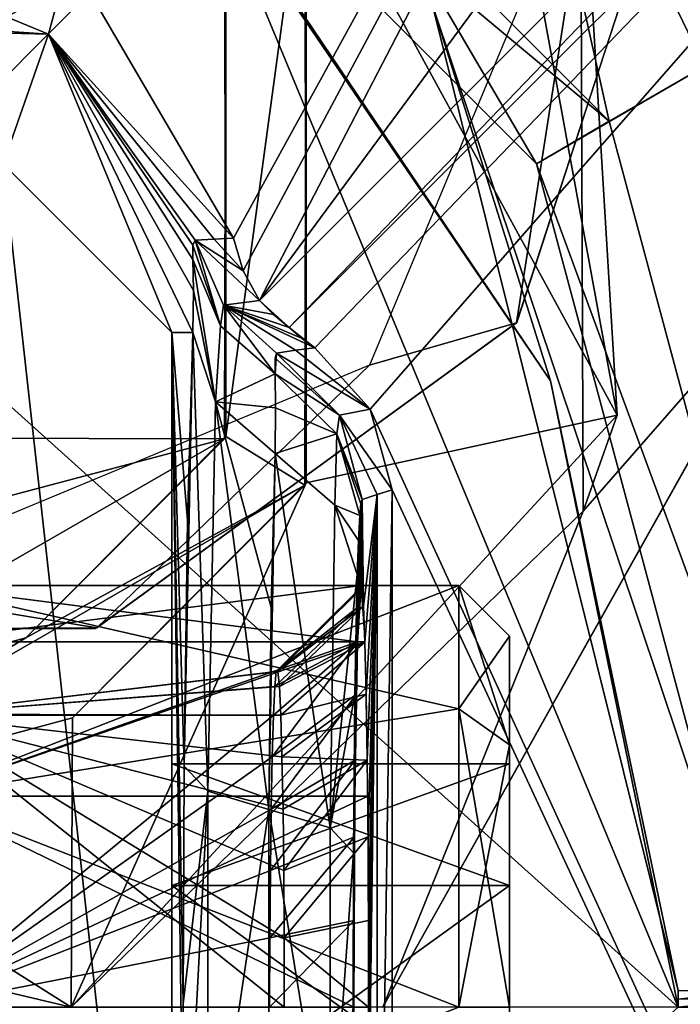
# Model space of a CAD drawing. Header units: millimetres. Extents: x -24 to 136, y -24 to 24.
# Tile 54 of 88: x 5.6 to 9.51, y 0.02 to 5.85. Entities that reach past the tile are written whole.
import ezdxf

# ---------------------------------------------------------------- set-up
doc = ezdxf.new("R2010")
doc.units = ezdxf.units.MM
doc.header["$LTSCALE"] = 101.851852
for name, color, linetype in [('100', 7, 'CONTINUOUS'), ('1002', 7, 'CONTINUOUS'), ('1003', 7, 'CONTINUOUS'), ('1004', 7, 'CONTINUOUS'), ('1005', 7, 'CONTINUOUS'), ('1006', 7, 'CONTINUOUS'), ('1007', 7, 'CONTINUOUS'), ('1008', 7, 'CONTINUOUS'), ('1009', 7, 'CONTINUOUS'), ('1010', 7, 'CONTINUOUS'), ('1013', 7, 'CONTINUOUS'), ('132', 7, 'CONTINUOUS'), ('135', 7, 'CONTINUOUS'), ('136', 7, 'CONTINUOUS'), ('137', 7, 'CONTINUOUS'), ('175', 7, 'CONTINUOUS'), ('176', 7, 'CONTINUOUS'), ('178', 7, 'CONTINUOUS'), ('179', 7, 'CONTINUOUS'), ('181', 7, 'CONTINUOUS'), ('182', 7, 'CONTINUOUS'), ('183', 7, 'CONTINUOUS'), ('185', 7, 'CONTINUOUS'), ('196', 7, 'CONTINUOUS'), ('200', 7, 'CONTINUOUS'), ('211', 7, 'CONTINUOUS'), ('218', 7, 'CONTINUOUS'), ('223', 7, 'CONTINUOUS'), ('224', 7, 'CONTINUOUS'), ('225', 7, 'CONTINUOUS'), ('4', 7, 'CONTINUOUS'), ('433', 7, 'CONTINUOUS'), ('456', 7, 'CONTINUOUS'), ('457', 7, 'CONTINUOUS'), ('458', 7, 'CONTINUOUS'), ('459', 7, 'CONTINUOUS'), ('473', 7, 'CONTINUOUS'), ('474', 7, 'CONTINUOUS'), ('475', 7, 'CONTINUOUS'), ('476', 7, 'CONTINUOUS'), ('477', 7, 'CONTINUOUS'), ('478', 7, 'CONTINUOUS'), ('479', 7, 'CONTINUOUS'), ('480', 7, 'CONTINUOUS'), ('481', 7, 'CONTINUOUS'), ('482', 7, 'CONTINUOUS'), ('483', 7, 'CONTINUOUS'), ('484', 7, 'CONTINUOUS'), ('485', 7, 'CONTINUOUS'), ('8', 7, 'CONTINUOUS'), ('87', 7, 'CONTINUOUS'), ('89', 7, 'CONTINUOUS'), ('994', 7, 'CONTINUOUS'), ('995', 7, 'CONTINUOUS'), ('998', 7, 'CONTINUOUS')]:
    doc.layers.add(name, color=color, linetype=linetype)

msp = doc.modelspace()

# ---------------------------------------------------------------- linework, layer by layer
at = {"layer": '100', "linetype": 'CONTINUOUS'}
for points in [[(8.623, 9.2057, 101.5), (11.342, 6.5549, 101.5), (10.2214, 4.4051, 101.5), (8.623, 9.2057, 101.5)], [(13.1, 0, 101.5), (7.75, 0, 101.5), (10.2214, 4.4051, 101.5), (13.1, 0, 101.5)]]:
    msp.add_3dface(points, dxfattribs=at)
at = {"layer": '1002', "linetype": 'CONTINUOUS'}
for points in [[(5, 1.25, 141.0349), (5, 2.5, 143.2), (8.2, 1.7678, 141.4322), (5, 1.25, 141.0349)], [(8.2, 1.7678, 141.4322), (5, 2.5, 143.2), (8.2, 2.5, 143.2), (8.2, 1.7678, 141.4322)], [(8.2, 0, 140.7), (5, 1.25, 141.0349), (8.2, 1.7678, 141.4322), (8.2, 0, 140.7)], [(5, -1.25, 141.0349), (5, 1.25, 141.0349), (8.2, 0, 140.7), (5, -1.25, 141.0349)]]:
    msp.add_3dface(points, dxfattribs=at)
at = {"layer": '1003', "linetype": 'CONTINUOUS'}
for points in [[(8.2, 1.7678, 141.4322), (8.2, 2.5, 143.2), (8.5, 1.5556, 141.6444), (8.2, 1.7678, 141.4322)], [(8.5, 1.5556, 141.6444), (8.2, 2.5, 143.2), (8.5, 2.2, 143.2), (8.5, 1.5556, 141.6444)], [(8.2, 0, 140.7), (8.2, 1.7678, 141.4322), (8.5, 0, 141), (8.2, 0, 140.7)], [(8.5, 0, 141), (8.2, 1.7678, 141.4322), (8.5, 1.5556, 141.6444), (8.5, 0, 141)]]:
    msp.add_3dface(points, dxfattribs=at)
at = {"layer": '1004', "linetype": 'CONTINUOUS'}
for points in [[(8.5, 1.5556, 141.6444), (8.5, 2.2, 143.2), (8.5, 0.7217, 141.95), (8.5, 1.5556, 141.6444)], [(8.5, 2.2, 143.2), (8.5, 1.5556, 144.7556), (8.5, 1.4434, 143.2), (8.5, 2.2, 143.2)], [(8.5, 0.7217, 141.95), (8.5, 2.2, 143.2), (8.5, 1.4434, 143.2), (8.5, 0.7217, 141.95)], [(8.5, 0, 141), (8.5, 1.5556, 141.6444), (8.5, -1.5556, 141.6444), (8.5, 0, 141)], [(8.5, -1.5556, 141.6444), (8.5, 1.5556, 141.6444), (8.5, 0.7217, 141.95), (8.5, -1.5556, 141.6444)], [(8.5, 0, 145.4), (8.5, -1.5556, 144.7556), (8.5, 1.5556, 144.7556), (8.5, 0, 145.4)], [(8.5, 1.5556, 144.7556), (8.5, -1.5556, 144.7556), (8.5, -0.7217, 144.45), (8.5, 1.5556, 144.7556)], [(8.5, 0.7217, 144.45), (8.5, 1.5556, 144.7556), (8.5, -0.7217, 144.45), (8.5, 0.7217, 144.45)], [(8.5, 1.5556, 144.7556), (8.5, 0.7217, 144.45), (8.5, 1.4434, 143.2), (8.5, 1.5556, 144.7556)], [(8.5, -0.7217, 141.95), (8.5, -1.5556, 141.6444), (8.5, 0.7217, 141.95), (8.5, -0.7217, 141.95)]]:
    msp.add_3dface(points, dxfattribs=at)
at = {"layer": '1005', "linetype": 'CONTINUOUS'}
for points in [[(8.5, 2.2, 143.2), (8.2, 2.5, 143.2), (8.2, 1.7678, 144.9678), (8.5, 2.2, 143.2)], [(8.5, 1.5556, 144.7556), (8.5, 2.2, 143.2), (8.2, 1.7678, 144.9678), (8.5, 1.5556, 144.7556)], [(8.2, 0, 145.7), (8.5, 1.5556, 144.7556), (8.2, 1.7678, 144.9678), (8.2, 0, 145.7)], [(8.5, 0, 145.4), (8.5, 1.5556, 144.7556), (8.2, 0, 145.7), (8.5, 0, 145.4)]]:
    msp.add_3dface(points, dxfattribs=at)
at = {"layer": '1006', "linetype": 'CONTINUOUS'}
for points in [[(5, 2.5, 143.2), (5, 1.25, 145.3651), (8.2, 2.5, 143.2), (5, 2.5, 143.2)], [(8.2, 2.5, 143.2), (5, 1.25, 145.3651), (8.2, 1.7678, 144.9678), (8.2, 2.5, 143.2)], [(5, 1.25, 145.3651), (8.2, 0, 145.7), (8.2, 1.7678, 144.9678), (5, 1.25, 145.3651)], [(5, 1.25, 145.3651), (5, -1.25, 145.3651), (8.2, 0, 145.7), (5, 1.25, 145.3651)]]:
    msp.add_3dface(points, dxfattribs=at)
at = {"layer": '1007', "linetype": 'CONTINUOUS'}
for points in [[(8.5, 0.7217, 144.45), (8.5, -0.7217, 144.45), (6.5, -0.7217, 144.45), (8.5, 0.7217, 144.45)], [(6.5, 0.7217, 144.45), (8.5, 0.7217, 144.45), (6.5, -0.7217, 144.45), (6.5, 0.7217, 144.45)]]:
    msp.add_3dface(points, dxfattribs=at)
at = {"layer": '1008', "linetype": 'CONTINUOUS'}
for points in [[(8.5, 1.4434, 143.2), (8.5, 0.7217, 144.45), (6.5, 0.7217, 144.45), (8.5, 1.4434, 143.2)], [(8.5, 1.4434, 143.2), (6.5, 0.7217, 144.45), (6.5, 1.4434, 143.2), (8.5, 1.4434, 143.2)]]:
    msp.add_3dface(points, dxfattribs=at)
at = {"layer": '1009', "linetype": 'CONTINUOUS'}
for points in [[(8.5, 0.7217, 141.95), (8.5, 1.4434, 143.2), (6.5, 1.4434, 143.2), (8.5, 0.7217, 141.95)], [(8.5, 0.7217, 141.95), (6.5, 1.4434, 143.2), (6.5, 0.7217, 141.95), (8.5, 0.7217, 141.95)]]:
    msp.add_3dface(points, dxfattribs=at)
at = {"layer": '1010', "linetype": 'CONTINUOUS'}
for points in [[(8.5, -0.7217, 141.95), (8.5, 0.7217, 141.95), (6.5, 0.7217, 141.95), (8.5, -0.7217, 141.95)], [(8.5, -0.7217, 141.95), (6.5, 0.7217, 141.95), (6.5, -0.7217, 141.95), (8.5, -0.7217, 141.95)]]:
    msp.add_3dface(points, dxfattribs=at)
at = {"layer": '1013', "linetype": 'CONTINUOUS'}
for points in [[(6.5, 1.4434, 143.2), (6.5, 0.7217, 144.45), (6.5, 0.7217, 141.95), (6.5, 1.4434, 143.2)], [(6.5, 0.7217, 144.45), (6.5, -0.7217, 144.45), (6.5, 0.7217, 141.95), (6.5, 0.7217, 144.45)], [(6.5, 0.7217, 141.95), (6.5, -0.7217, 144.45), (6.5, -0.7217, 141.95), (6.5, 0.7217, 141.95)]]:
    msp.add_3dface(points, dxfattribs=at)
at = {"layer": '132', "linetype": 'CONTINUOUS'}
msp.add_3dface([(9.9995, 0.102, 124.5), (11.3315, 8.2218, 124.5), (8.0446, 5.9404, 124.5), (9.9995, 0.102, 124.5)], dxfattribs=at)
at = {"layer": '135', "linetype": 'CONTINUOUS'}
for points in [[(6.6659, 6.7687, 125), (6.7135, 6.7213, 131.8), (8.7441, 3.7137, 125), (6.6659, 6.7687, 125)], [(6.7135, 6.7213, 131.8), (9.5, 0, 131.8), (8.7441, 3.7137, 125), (6.7135, 6.7213, 131.8)], [(9.5, 0, 131.8), (9.4995, 0.0969, 125), (8.7441, 3.7137, 125), (9.5, 0, 131.8)], [(9.4995, 0.0969, 125), (9.5, 0, 131.8), (9.4999, 0.0484, 125), (9.4995, 0.0969, 125)], [(9.5, 0, 131.8), (9.5, 0, 125), (9.4999, 0.0484, 125), (9.5, 0, 131.8)]]:
    msp.add_3dface(points, dxfattribs=at)
at = {"layer": '136', "linetype": 'CONTINUOUS'}
for points in [[(8.0446, 5.9404, 124.5), (6.6659, 6.7687, 125), (8.7441, 3.7137, 125), (8.0446, 5.9404, 124.5)], [(9.9995, 0.102, 124.5), (8.0446, 5.9404, 124.5), (9.4995, 0.0969, 125), (9.9995, 0.102, 124.5)], [(9.4995, 0.0969, 125), (8.0446, 5.9404, 124.5), (8.7441, 3.7137, 125), (9.4995, 0.0969, 125)], [(9.9995, 0.102, 124.5), (9.4995, 0.0969, 125), (9.4999, 0.0484, 125), (9.9995, 0.102, 124.5)], [(9.9999, 0.051, 124.5), (9.9995, 0.102, 124.5), (9.4999, 0.0484, 125), (9.9999, 0.051, 124.5)], [(9.5, 0, 125), (9.9999, 0.051, 124.5), (9.4999, 0.0484, 125), (9.5, 0, 125)], [(9.9999, 0.051, 124.5), (9.5, 0, 125), (9.6464, 0, 124.6464), (9.9999, 0.051, 124.5)]]:
    msp.add_3dface(points, dxfattribs=at)
at = {"layer": '137', "linetype": 'CONTINUOUS'}
for points in [[(6.7135, 6.7213, 131.8), (-6.7172, 6.7176, 131.8), (-3.4679, 4.5, 131.8), (6.7135, 6.7213, 131.8)], [(4.5, 4.5, 131.8), (6.7135, 6.7213, 131.8), (-3.4679, 4.5, 131.8), (4.5, 4.5, 131.8)], [(9.5, 0, 131.8), (6.7135, 6.7213, 131.8), (4.5, 4.5, 131.8), (9.5, 0, 131.8)], [(4.5, -4.5, 131.8), (9.5, 0, 131.8), (4.5, 4.5, 131.8), (4.5, -4.5, 131.8)]]:
    msp.add_3dface(points, dxfattribs=at)
at = {"layer": '175', "linetype": 'CONTINUOUS'}
for points in [[(8.6202, 9.2088, 96.5), (10.2218, 4.4093, 96.5), (8.9209, 7.0994, 96.5), (8.6202, 9.2088, 96.5)], [(8.9209, 7.0994, 96.5), (10.2218, 4.4093, 96.5), (8.9378, 2.9407, 96.5), (8.9209, 7.0994, 96.5)], [(10.2218, 4.4093, 96.5), (7.75, 0, 96.5), (8.9378, 2.9407, 96.5), (10.2218, 4.4093, 96.5)], [(7.75, 0, 96.5), (5.9033, 0, 96.5), (8.9378, 2.9407, 96.5), (7.75, 0, 96.5)]]:
    msp.add_3dface(points, dxfattribs=at)
at = {"layer": '176', "linetype": 'CONTINUOUS'}
for points in [[(8.623, 9.2057, 101.5), (10.2218, 4.4093, 96.5), (8.6202, 9.2088, 96.5), (8.623, 9.2057, 101.5)], [(8.623, 9.2057, 101.5), (10.2214, 4.4051, 101.5), (10.2218, 4.4093, 96.5), (8.623, 9.2057, 101.5)], [(10.2214, 4.4051, 101.5), (7.75, 0, 101.5), (10.2218, 4.4093, 96.5), (10.2214, 4.4051, 101.5)], [(7.75, 0, 101.5), (7.75, 0, 96.5), (10.2218, 4.4093, 96.5), (7.75, 0, 101.5)]]:
    msp.add_3dface(points, dxfattribs=at)
at = {"layer": '178', "linetype": 'CONTINUOUS'}
for points in [[(8.2818, 8.2072, 97.9), (8.9209, 7.0994, 96.5), (9.138, 3.5097, 97.9), (8.2818, 8.2072, 97.9)], [(8.9209, 7.0994, 96.5), (8.9378, 2.9407, 96.5), (9.138, 3.5097, 97.9), (8.9209, 7.0994, 96.5)], [(8.9378, 2.9407, 96.5), (5.9033, 0, 96.5), (9.138, 3.5097, 97.9), (8.9378, 2.9407, 96.5)], [(5.9033, 0, 96.5), (5.9033, 0, 97.9), (9.138, 3.5097, 97.9), (5.9033, 0, 96.5)]]:
    msp.add_3dface(points, dxfattribs=at)
at = {"layer": '179', "linetype": 'CONTINUOUS'}
for points in [[(8.2818, 8.2072, 97.9), (9.138, 3.5097, 97.9), (7.2882, 6.9046, 97.9), (8.2818, 8.2072, 97.9)], [(7.2882, 6.9046, 97.9), (9.138, 3.5097, 97.9), (7.2953, 3.1077, 97.9), (7.2882, 6.9046, 97.9)], [(9.138, 3.5097, 97.9), (5.9033, 0, 97.9), (7.2953, 3.1077, 97.9), (9.138, 3.5097, 97.9)], [(7.2953, 3.1077, 97.9), (5.9033, 0, 97.9), (5.9102, 1.7154, 97.9), (7.2953, 3.1077, 97.9)], [(5.9033, 0, 97.9), (4, 1.2, 97.9), (5.9102, 1.7154, 97.9), (5.9033, 0, 97.9)], [(5.9033, 0, 97.9), (2.0967, 0, 97.9), (0.0567, 1.3847, 97.9), (5.9033, 0, 97.9)], [(5.9033, 0, 97.9), (0.0567, 1.3847, 97.9), (4, 1.2, 97.9), (5.9033, 0, 97.9)]]:
    msp.add_3dface(points, dxfattribs=at)
at = {"layer": '181', "linetype": 'CONTINUOUS'}
for points in [[(6.8115, 6.6299, 96.5), (7.2953, 6.8923, 96.5), (6.819, 3.3832, 96.5), (6.8115, 6.6299, 96.5)], [(7.2953, 6.8923, 96.5), (7.2882, 3.0954, 96.5), (6.819, 3.3832, 96.5), (7.2953, 6.8923, 96.5)], [(6.819, 3.3832, 96.5), (7.2882, 3.0954, 96.5), (5.6333, 2.1904, 96.5), (6.819, 3.3832, 96.5)], [(7.2882, 3.0954, 96.5), (4, 1.2, 96.5), (5.6333, 2.1904, 96.5), (7.2882, 3.0954, 96.5)], [(5.6333, 2.1904, 96.5), (4, 1.2, 96.5), (4, 1.75, 96.5), (5.6333, 2.1904, 96.5)]]:
    msp.add_3dface(points, dxfattribs=at)
at = {"layer": '182', "linetype": 'CONTINUOUS'}
for points in [[(7.2882, 6.9046, 97.9), (7.2953, 3.1077, 97.9), (7.2953, 6.8923, 96.5), (7.2882, 6.9046, 97.9)], [(7.2953, 3.1077, 97.9), (7.2882, 3.0954, 96.5), (7.2953, 6.8923, 96.5), (7.2953, 3.1077, 97.9)], [(5.9102, 1.7154, 97.9), (4, 1.2, 97.9), (7.2882, 3.0954, 96.5), (5.9102, 1.7154, 97.9)], [(4, 1.2, 97.9), (4, 1.2, 96.5), (7.2882, 3.0954, 96.5), (4, 1.2, 97.9)], [(7.2953, 3.1077, 97.9), (5.9102, 1.7154, 97.9), (7.2882, 3.0954, 96.5), (7.2953, 3.1077, 97.9)]]:
    msp.add_3dface(points, dxfattribs=at)
at = {"layer": '183', "linetype": 'CONTINUOUS'}
for points in [[(6.8115, 6.6299, 96.5), (6.819, 3.3832, 96.5), (6.819, 6.6168, 100.5), (6.8115, 6.6299, 96.5)], [(6.819, 6.6168, 100.5), (6.819, 3.3832, 96.5), (6.8115, 3.3701, 100.5), (6.819, 6.6168, 100.5)], [(5.6333, 2.1904, 96.5), (4, 1.75, 96.5), (6.8115, 3.3701, 100.5), (5.6333, 2.1904, 96.5)], [(6.8115, 3.3701, 100.5), (4, 1.75, 96.5), (4, 1.75, 100.5), (6.8115, 3.3701, 100.5)], [(6.819, 3.3832, 96.5), (5.6333, 2.1904, 96.5), (6.8115, 3.3701, 100.5), (6.819, 3.3832, 96.5)]]:
    msp.add_3dface(points, dxfattribs=at)
at = {"layer": '185', "linetype": 'CONTINUOUS'}
for points in [[(6.819, 6.6168, 100.5), (1.181, 3.3832, 100.5), (1.1885, 6.6299, 100.5), (6.819, 6.6168, 100.5)], [(6.819, 6.6168, 100.5), (6.8115, 3.3701, 100.5), (1.181, 3.3832, 100.5), (6.819, 6.6168, 100.5)], [(6.8115, 3.3701, 100.5), (2.3667, 2.1904, 100.5), (1.181, 3.3832, 100.5), (6.8115, 3.3701, 100.5)], [(6.8115, 3.3701, 100.5), (4, 1.75, 100.5), (2.3667, 2.1904, 100.5), (6.8115, 3.3701, 100.5)]]:
    msp.add_3dface(points, dxfattribs=at)
at = {"layer": '196', "linetype": 'CONTINUOUS'}
for points in [[(5.252, 9.092, 124.5), (7.4021, 12.816, 124.5), (9.0921, 5.2519, 124.5), (5.252, 9.092, 124.5)], [(7.4021, 12.816, 124.5), (12.816, 7.402, 124.5), (9.0921, 5.2519, 124.5), (7.4021, 12.816, 124.5)], [(9.0921, 5.2519, 124.5), (12.816, 7.402, 124.5), (10.5, 0, 124.5), (9.0921, 5.2519, 124.5)]]:
    msp.add_3dface(points, dxfattribs=at)
at = {"layer": '200', "linetype": 'CONTINUOUS'}
msp.add_3dface([(12.8923, 1.6699, 128.5), (12.816, 7.4021, 128.5), (7.8923, 10.3301, 128.5), (12.8923, 1.6699, 128.5)], dxfattribs=at)
at = {"layer": '211', "linetype": 'CONTINUOUS'}
for points in [[(12.8923, 1.6699, 128.5), (7.8923, 10.3301, 128.5), (12.8923, 1.6699, 132.5), (12.8923, 1.6699, 128.5)], [(12.8923, 1.6699, 132.5), (7.8923, 10.3301, 128.5), (11.6239, 3.8668, 133.2498), (12.8923, 1.6699, 132.5)], [(11.6239, 3.8668, 133.2498), (7.8923, 10.3301, 128.5), (10.3923, 6, 133.5), (11.6239, 3.8668, 133.2498)]]:
    msp.add_3dface(points, dxfattribs=at)
at = {"layer": '218', "linetype": 'CONTINUOUS'}
msp.add_3dface([(9.9579, 5.7522, 133.5), (10.3923, 6, 133.5), (5.7521, 9.958, 133.5), (9.9579, 5.7522, 133.5)], dxfattribs=at)
at = {"layer": '223', "linetype": 'CONTINUOUS'}
for points in [[(8.6603, 5, 129.5), (5.7521, 9.958, 133.5), (5, 8.6603, 129.5), (8.6603, 5, 129.5)], [(9.9579, 5.7522, 133.5), (5.7521, 9.958, 133.5), (8.6603, 5, 129.5), (9.9579, 5.7522, 133.5)], [(10, 0, 129.5), (9.9579, 5.7522, 133.5), (8.6603, 5, 129.5), (10, 0, 129.5)]]:
    msp.add_3dface(points, dxfattribs=at)
at = {"layer": '224', "linetype": 'CONTINUOUS'}
for points in [[(8.6603, 5, 129.5), (5, 8.6603, 129.5), (8.6603, 5, 125), (8.6603, 5, 129.5)], [(8.6603, 5, 125), (5, 8.6603, 129.5), (5, 8.6603, 125), (8.6603, 5, 125)], [(10, 0, 129.5), (8.6603, 5, 129.5), (10, 0, 125), (10, 0, 129.5)], [(10, 0, 125), (8.6603, 5, 129.5), (8.6603, 5, 125), (10, 0, 125)]]:
    msp.add_3dface(points, dxfattribs=at)
at = {"layer": '225', "linetype": 'CONTINUOUS'}
for points in [[(5.252, 9.092, 124.5), (9.0921, 5.2519, 124.5), (5, 8.6603, 125), (5.252, 9.092, 124.5)], [(9.0921, 5.2519, 124.5), (8.6603, 5, 125), (5, 8.6603, 125), (9.0921, 5.2519, 124.5)], [(9.0921, 5.2519, 124.5), (10.5, 0, 124.5), (8.6603, 5, 125), (9.0921, 5.2519, 124.5)], [(10.5, 0, 124.5), (10, 0, 125), (8.6603, 5, 125), (10.5, 0, 124.5)]]:
    msp.add_3dface(points, dxfattribs=at)
at = {"layer": '4', "linetype": 'CONTINUOUS'}
for points in [[(17.5, -12.5, 5), (-17.5, -12.5, 5), (-17.5, 12.5, 5), (17.5, -12.5, 5)], [(17.5, 12.5, 5), (17.5, -12.5, 5), (-17.5, 12.5, 5), (17.5, 12.5, 5)]]:
    msp.add_3dface(points, dxfattribs=at)
at = {"layer": '433', "linetype": 'CONTINUOUS'}
for points in [[(-12.5168, -16.5, 155.4815), (72.4814, -16.5, 156.9652), (-12.5169, 16.5, 155.4815), (-12.5168, -16.5, 155.4815)], [(-12.5169, 16.5, 155.4815), (72.4814, -16.5, 156.9652), (72.4815, 16.5, 156.9652), (-12.5169, 16.5, 155.4815)]]:
    msp.add_3dface(points, dxfattribs=at)
at = {"layer": '456', "linetype": 'CONTINUOUS'}
for points in [[(7.1938, 4.0295, 153.7), (14.5, 11.3356, 153.7), (7.3464, 3.9095, 153.7), (7.1938, 4.0295, 153.7)], [(7.3464, 3.9095, 153.7), (14.5, 11.3356, 153.7), (7.6753, 3.5451, 153.7), (7.3464, 3.9095, 153.7)], [(14.5, 11.3356, 153.7), (14.5, -11.3356, 153.7), (7.6753, 3.5451, 153.7), (14.5, 11.3356, 153.7)], [(7.2681, 3.9669, 153.7), (7.1938, 4.0295, 153.7), (7.3464, 3.9095, 153.7), (7.2681, 3.9669, 153.7)], [(7.6753, 3.5451, 153.7), (14.5, -11.3356, 153.7), (7.8055, 3.0675, 153.7), (7.6753, 3.5451, 153.7)], [(7.8055, 3.0675, 153.7), (14.5, -11.3356, 153.7), (7.8055, -3.0675, 153.7), (7.8055, 3.0675, 153.7)]]:
    msp.add_3dface(points, dxfattribs=at)
at = {"layer": '457', "linetype": 'CONTINUOUS'}
for points in [[(15.9452, 13.1168, 152.2), (7.1938, 4.0295, 153.7), (7.0182, 4.1898, 152.2), (15.9452, 13.1168, 152.2)], [(15.9452, 13.1168, 152.2), (14.5, 11.3356, 153.7), (7.1938, 4.0295, 153.7), (15.9452, 13.1168, 152.2)], [(7.0182, 4.1898, 152.2), (7.1938, 4.0295, 153.7), (7.1018, 4.1058, 152.9482), (7.0182, 4.1898, 152.2)]]:
    msp.add_3dface(points, dxfattribs=at)
at = {"layer": '458', "linetype": 'CONTINUOUS'}
for points in [[(5.8902, 6.2243, 152.2), (13.1168, 15.9452, 152.2), (6.8647, 4.5586, 152.2), (5.8902, 6.2243, 152.2)], [(6.8647, 4.5586, 152.2), (13.1168, 15.9452, 152.2), (6.9219, 4.3662, 152.2), (6.8647, 4.5586, 152.2)], [(13.1168, 15.9452, 152.2), (7.0182, 4.1898, 152.2), (6.9219, 4.3662, 152.2), (13.1168, 15.9452, 152.2)], [(13.1168, 15.9452, 152.2), (14.9747, 14.9747, 152.2), (7.0182, 4.1898, 152.2), (13.1168, 15.9452, 152.2)], [(14.9747, 14.9747, 152.2), (15.9452, 13.1168, 152.2), (7.0182, 4.1898, 152.2), (14.9747, 14.9747, 152.2)]]:
    msp.add_3dface(points, dxfattribs=at)
at = {"layer": '459', "linetype": 'CONTINUOUS'}
for points in [[(4, 6.5, 136.2), (5.8902, 6.2243, 152.2), (5.7678, 5.7677, 136.2), (4, 6.5, 136.2)], [(5.8902, 6.2243, 152.2), (6.8647, 4.5586, 152.2), (5.7678, 5.7677, 136.2), (5.8902, 6.2243, 152.2)], [(6.8647, 4.5586, 152.2), (6.7501, 4.5528, 147.8387), (5.7678, 5.7677, 136.2), (6.8647, 4.5586, 152.2)], [(6.637, 4.5473, 143.4761), (5.7678, 5.7677, 136.2), (6.7501, 4.5528, 147.8387), (6.637, 4.5473, 143.4761)], [(6.5, 4, 136.2), (5.7678, 5.7677, 136.2), (6.6235, 4, 140.9154), (6.5, 4, 136.2)], [(6.6235, 4, 140.9154), (5.7678, 5.7677, 136.2), (6.6284, 4.2488, 141.5533), (6.6235, 4, 140.9154)], [(6.6284, 4.2488, 141.5533), (5.7678, 5.7677, 136.2), (6.6236, 4.4325, 142.2728), (6.6284, 4.2488, 141.5533)], [(6.6236, 4.4325, 142.2728), (5.7678, 5.7677, 136.2), (6.6241, 4.518, 142.8727), (6.6236, 4.4325, 142.2728)], [(6.6241, 4.518, 142.8727), (5.7678, 5.7677, 136.2), (6.637, 4.5473, 143.4761), (6.6241, 4.518, 142.8727)]]:
    msp.add_3dface(points, dxfattribs=at)
at = {"layer": '473', "linetype": 'CONTINUOUS'}
for points in [[(7.6267, 3.0103, 143.4589), (7.7163, 3.039, 148.5905), (7.6355, 2.3772, 143.9602), (7.6267, 3.0103, 143.4589)], [(7.6355, 2.3772, 143.9602), (7.7163, 3.039, 148.5905), (7.6438, 2.1637, 144.4412), (7.6355, 2.3772, 143.9602)], [(7.6438, 2.1637, 144.4412), (7.7163, 3.039, 148.5905), (7.6513, 1.8552, 144.8667), (7.6438, 2.1637, 144.4412)], [(7.6513, 1.8552, 144.8667), (7.7163, 3.039, 148.5905), (7.6574, 1.4642, 145.2163), (7.6513, 1.8552, 144.8667)], [(7.7163, 3.039, 148.5905), (7.7163, -3.039, 148.5905), (7.6574, -1.4641, 145.2165), (7.7163, 3.039, 148.5905)], [(7.6574, 1.4642, 145.2163), (7.7163, 3.039, 148.5905), (7.6619, 1.0099, 145.4764), (7.6574, 1.4642, 145.2163)], [(7.6619, -1.0098, 145.4765), (7.7163, 3.039, 148.5905), (7.6574, -1.4641, 145.2165), (7.6619, -1.0098, 145.4765)], [(7.6619, 1.0099, 145.4764), (7.7163, 3.039, 148.5905), (7.6647, 0.5147, 145.6368), (7.6619, 1.0099, 145.4764)], [(7.6647, -0.5146, 145.6369), (7.7163, 3.039, 148.5905), (7.6619, -1.0098, 145.4765), (7.6647, -0.5146, 145.6369)], [(7.6647, 0.5147, 145.6368), (7.7163, 3.039, 148.5905), (7.6657, 0.0002, 145.6913), (7.6647, 0.5147, 145.6368)], [(7.6657, 0.0002, 145.6913), (7.7163, 3.039, 148.5905), (7.6647, -0.5146, 145.6369), (7.6657, 0.0002, 145.6913)], [(7.8055, 3.0675, 153.7), (7.8055, -3.0675, 153.7), (7.7163, -3.039, 148.5905), (7.8055, 3.0675, 153.7)], [(7.8055, 3.0675, 153.7), (7.7163, -3.039, 148.5905), (7.7163, 3.039, 148.5905), (7.8055, 3.0675, 153.7)], [(7.6126, 2.914, 142.6529), (7.6195, 2.9844, 143.0446), (7.6175, 2.4861, 142.9318), (7.6126, 2.914, 142.6529)], [(7.6175, 2.4861, 142.9318), (7.6195, 2.9844, 143.0446), (7.6266, 2.4861, 143.4506), (7.6175, 2.4861, 142.9318)], [(7.6195, 2.9844, 143.0446), (7.6267, 3.0103, 143.4589), (7.6266, 2.4861, 143.4506), (7.6195, 2.9844, 143.0446)], [(7.6266, 2.4861, 143.4506), (7.6267, 3.0103, 143.4589), (7.6355, 2.3772, 143.9602), (7.6266, 2.4861, 143.4506)], [(7.6047, 2.7664, 142.1998), (7.6126, 2.914, 142.6529), (7.6086, 2.3772, 142.4222), (7.6047, 2.7664, 142.1998)], [(7.6086, 2.3772, 142.4222), (7.6126, 2.914, 142.6529), (7.6175, 2.4861, 142.9318), (7.6086, 2.3772, 142.4222)], [(7.598, 2.5656, 141.8162), (7.6047, 2.7664, 142.1998), (7.6002, 2.1637, 141.9412), (7.598, 2.5656, 141.8162)], [(7.6002, 2.1637, 141.9412), (7.6047, 2.7664, 142.1998), (7.6086, 2.3772, 142.4222), (7.6002, 2.1637, 141.9412)], [(7.5845, 1.8499, 141.0434), (7.598, 2.5656, 141.8162), (7.5867, 1.4642, 141.1661), (7.5845, 1.8499, 141.0434)], [(7.5867, 1.4642, 141.1661), (7.598, 2.5656, 141.8162), (7.5928, 1.8552, 141.5158), (7.5867, 1.4642, 141.1661)], [(7.5928, 1.8552, 141.5158), (7.598, 2.5656, 141.8162), (7.6002, 2.1637, 141.9412), (7.5928, 1.8552, 141.5158)], [(7.5761, 0.9144, 140.5593), (7.5845, 1.8499, 141.0434), (7.5793, 0.5146, 140.7457), (7.5761, 0.9144, 140.5593)], [(7.5793, 0.5146, 140.7457), (7.5845, 1.8499, 141.0434), (7.5821, 1.0099, 140.9061), (7.5793, 0.5146, 140.7457)], [(7.5821, 1.0099, 140.9061), (7.5845, 1.8499, 141.0434), (7.5867, 1.4642, 141.1661), (7.5821, 1.0099, 140.9061)], [(7.5736, 0.0133, 140.4193), (7.5761, 0.9144, 140.5593), (7.576, -0.889, 140.5514), (7.5736, 0.0133, 140.4193)], [(7.576, -0.889, 140.5514), (7.5761, 0.9144, 140.5593), (7.5784, -0.0002, 140.6912), (7.576, -0.889, 140.5514)], [(7.5784, -0.0002, 140.6912), (7.5761, 0.9144, 140.5593), (7.5793, 0.5146, 140.7457), (7.5784, -0.0002, 140.6912)]]:
    msp.add_3dface(points, dxfattribs=at)
at = {"layer": '474', "linetype": 'CONTINUOUS'}
for points in [[(7.6753, 3.5451, 153.7), (7.1186, 3.8779, 143.4632), (7.2327, 3.8942, 148.5755), (7.6753, 3.5451, 153.7)], [(7.1186, 3.8779, 143.4632), (7.6753, 3.5451, 153.7), (7.493, 3.5097, 143.4586), (7.1186, 3.8779, 143.4632)], [(7.3464, 3.9095, 153.7), (7.6753, 3.5451, 153.7), (7.2327, 3.8942, 148.5755), (7.3464, 3.9095, 153.7)], [(7.6753, 3.5451, 153.7), (7.8055, 3.0675, 153.7), (7.493, 3.5097, 143.4586), (7.6753, 3.5451, 153.7)], [(7.8055, 3.0675, 153.7), (7.7163, 3.039, 148.5905), (7.493, 3.5097, 143.4586), (7.8055, 3.0675, 153.7)], [(7.7163, 3.039, 148.5905), (7.6267, 3.0103, 143.4589), (7.493, 3.5097, 143.4586), (7.7163, 3.039, 148.5905)]]:
    msp.add_3dface(points, dxfattribs=at)
at = {"layer": '475', "linetype": 'CONTINUOUS'}
for points in [[(6.8647, 4.5586, 152.2), (6.9219, 4.3662, 152.2), (6.7501, 4.5528, 147.8387), (6.8647, 4.5586, 152.2)], [(6.9219, 4.3662, 152.2), (6.637, 4.5473, 143.4761), (6.7501, 4.5528, 147.8387), (6.9219, 4.3662, 152.2)], [(6.9219, 4.3662, 152.2), (7.0182, 4.1898, 152.2), (6.637, 4.5473, 143.4761), (6.9219, 4.3662, 152.2)], [(6.637, 4.5473, 143.4761), (7.0182, 4.1898, 152.2), (6.8055, 4.1608, 143.4716), (6.637, 4.5473, 143.4761)], [(7.0182, 4.1898, 152.2), (7.1018, 4.1058, 152.9482), (6.8055, 4.1608, 143.4716), (7.0182, 4.1898, 152.2)], [(7.1938, 4.0295, 153.7), (7.2681, 3.9669, 153.7), (6.8055, 4.1608, 143.4716), (7.1938, 4.0295, 153.7)], [(7.1018, 4.1058, 152.9482), (7.1938, 4.0295, 153.7), (6.8055, 4.1608, 143.4716), (7.1018, 4.1058, 152.9482)], [(7.2681, 3.9669, 153.7), (7.3464, 3.9095, 153.7), (6.8055, 4.1608, 143.4716), (7.2681, 3.9669, 153.7)], [(7.3464, 3.9095, 153.7), (7.2327, 3.8942, 148.5755), (6.8055, 4.1608, 143.4716), (7.3464, 3.9095, 153.7)], [(7.2327, 3.8942, 148.5755), (7.1186, 3.8779, 143.4632), (6.8055, 4.1608, 143.4716), (7.2327, 3.8942, 148.5755)]]:
    msp.add_3dface(points, dxfattribs=at)
at = {"layer": '476', "linetype": 'CONTINUOUS'}
for points in [[(6.6236, 4.4325, 142.2728), (6.6241, 4.518, 142.8727), (6.7885, 4.0401, 142.3783), (6.6236, 4.4325, 142.2728)], [(6.6241, 4.518, 142.8727), (6.637, 4.5473, 143.4761), (6.7885, 4.0401, 142.3783), (6.6241, 4.518, 142.8727)], [(6.637, 4.5473, 143.4761), (6.8055, 4.1608, 143.4716), (6.7885, 4.0401, 142.3783), (6.637, 4.5473, 143.4761)], [(6.8055, 4.1608, 143.4716), (7.1114, 3.7545, 142.4585), (6.7885, 4.0401, 142.3783), (6.8055, 4.1608, 143.4716)], [(6.8055, 4.1608, 143.4716), (7.1186, 3.8779, 143.4632), (7.1114, 3.7545, 142.4585), (6.8055, 4.1608, 143.4716)], [(7.1114, 3.7545, 142.4585), (7.1186, 3.8779, 143.4632), (7.1123, 3.848, 142.9546), (7.1114, 3.7545, 142.4585)]]:
    msp.add_3dface(points, dxfattribs=at)
at = {"layer": '477', "linetype": 'CONTINUOUS'}
for points in [[(7.1186, 3.8779, 143.4632), (7.493, 3.5097, 143.4586), (7.1123, 3.848, 142.9546), (7.1186, 3.8779, 143.4632)], [(7.493, 3.5097, 143.4586), (7.1114, 3.7545, 142.4585), (7.1123, 3.848, 142.9546), (7.493, 3.5097, 143.4586)], [(7.1114, 3.7545, 142.4585), (7.493, 3.5097, 143.4586), (7.4773, 3.3989, 142.5381), (7.1114, 3.7545, 142.4585)], [(7.493, 3.5097, 143.4586), (7.6267, 3.0103, 143.4589), (7.4773, 3.3989, 142.5381), (7.493, 3.5097, 143.4586)], [(7.6267, 3.0103, 143.4589), (7.6195, 2.9844, 143.0446), (7.4773, 3.3989, 142.5381), (7.6267, 3.0103, 143.4589)], [(7.6195, 2.9844, 143.0446), (7.6126, 2.914, 142.6529), (7.4773, 3.3989, 142.5381), (7.6195, 2.9844, 143.0446)]]:
    msp.add_3dface(points, dxfattribs=at)
at = {"layer": '478', "linetype": 'CONTINUOUS'}
for points in [[(7.1114, 3.7545, 142.4585), (7.4773, 3.3989, 142.5381), (7.1142, 3.5538, 141.8699), (7.1114, 3.7545, 142.4585)], [(7.1142, 3.5538, 141.8699), (7.4773, 3.3989, 142.5381), (7.1107, 3.2828, 141.3614), (7.1142, 3.5538, 141.8699)], [(7.1107, 3.2828, 141.3614), (7.4773, 3.3989, 142.5381), (7.4654, 2.9769, 141.5529), (7.1107, 3.2828, 141.3614)], [(7.4773, 3.3989, 142.5381), (7.6126, 2.914, 142.6529), (7.4654, 2.9769, 141.5529), (7.4773, 3.3989, 142.5381)], [(7.6126, 2.914, 142.6529), (7.6047, 2.7664, 142.1998), (7.4654, 2.9769, 141.5529), (7.6126, 2.914, 142.6529)], [(7.6047, 2.7664, 142.1998), (7.598, 2.5656, 141.8162), (7.4654, 2.9769, 141.5529), (7.6047, 2.7664, 142.1998)]]:
    msp.add_3dface(points, dxfattribs=at)
at = {"layer": '479', "linetype": 'CONTINUOUS'}
for points in [[(6.6284, 4.2488, 141.5533), (6.6236, 4.4325, 142.2728), (6.7572, 3.5893, 141.1746), (6.6284, 4.2488, 141.5533)], [(6.6236, 4.4325, 142.2728), (6.7885, 4.0401, 142.3783), (6.7572, 3.5893, 141.1746), (6.6236, 4.4325, 142.2728)], [(6.6235, 4, 140.9154), (6.6284, 4.2488, 141.5533), (6.7572, 3.5893, 141.1746), (6.6235, 4, 140.9154)], [(6.7885, 4.0401, 142.3783), (7.1114, 3.7545, 142.4585), (6.7572, 3.5893, 141.1746), (6.7885, 4.0401, 142.3783)], [(7.1114, 3.7545, 142.4585), (7.1142, 3.5538, 141.8699), (6.7572, 3.5893, 141.1746), (7.1114, 3.7545, 142.4585)], [(7.1142, 3.5538, 141.8699), (7.1107, 3.2828, 141.3614), (6.7572, 3.5893, 141.1746), (7.1142, 3.5538, 141.8699)]]:
    msp.add_3dface(points, dxfattribs=at)
at = {"layer": '480', "linetype": 'CONTINUOUS'}
for points in [[(6.5918, 2.8873, 139.7051), (6.6235, 4, 140.9154), (6.5719, 1.4287, 138.9462), (6.5918, 2.8873, 139.7051)], [(6.5719, 1.4287, 138.9462), (6.6235, 4, 140.9154), (6.7126, 1.2812, 139.4103), (6.5719, 1.4287, 138.9462)], [(6.6235, 4, 140.9154), (6.7572, 3.5893, 141.1746), (6.7126, 1.2812, 139.4103), (6.6235, 4, 140.9154)], [(6.7572, 3.5893, 141.1746), (7.0739, 1.1715, 139.7484), (6.7126, 1.2812, 139.4103), (6.7572, 3.5893, 141.1746)], [(6.7572, 3.5893, 141.1746), (7.1107, 3.2828, 141.3614), (7.0881, 2.3695, 140.3702), (6.7572, 3.5893, 141.1746)], [(7.0739, 1.1715, 139.7484), (6.7572, 3.5893, 141.1746), (7.0881, 2.3695, 140.3702), (7.0739, 1.1715, 139.7484)]]:
    msp.add_3dface(points, dxfattribs=at)
at = {"layer": '481', "linetype": 'CONTINUOUS'}
for points in [[(7.1107, 3.2828, 141.3614), (7.0739, 1.1715, 139.7484), (7.0881, 2.3695, 140.3702), (7.1107, 3.2828, 141.3614)], [(7.0739, 1.1715, 139.7484), (7.1107, 3.2828, 141.3614), (7.4374, 1.0623, 140.0903), (7.0739, 1.1715, 139.7484)], [(7.1107, 3.2828, 141.3614), (7.4654, 2.9769, 141.5529), (7.4374, 1.0623, 140.0903), (7.1107, 3.2828, 141.3614)], [(7.4654, 2.9769, 141.5529), (7.598, 2.5656, 141.8162), (7.4374, 1.0623, 140.0903), (7.4654, 2.9769, 141.5529)], [(7.598, 2.5656, 141.8162), (7.5845, 1.8499, 141.0434), (7.4374, 1.0623, 140.0903), (7.598, 2.5656, 141.8162)], [(7.5845, 1.8499, 141.0434), (7.5761, 0.9144, 140.5593), (7.4374, 1.0623, 140.0903), (7.5845, 1.8499, 141.0434)]]:
    msp.add_3dface(points, dxfattribs=at)
at = {"layer": '482', "linetype": 'CONTINUOUS'}
for points in [[(7.0737, -1.1391, 139.7383), (7.0739, 1.1715, 139.7484), (7.4372, -1.0329, 140.0812), (7.0737, -1.1391, 139.7383)], [(7.0739, 1.1715, 139.7484), (7.4374, 1.0623, 140.0903), (7.4372, -1.0329, 140.0812), (7.0739, 1.1715, 139.7484)], [(7.4374, 1.0623, 140.0903), (7.5761, 0.9144, 140.5593), (7.4372, -1.0329, 140.0812), (7.4374, 1.0623, 140.0903)], [(7.5761, 0.9144, 140.5593), (7.5736, 0.0133, 140.4193), (7.4372, -1.0329, 140.0812), (7.5761, 0.9144, 140.5593)]]:
    msp.add_3dface(points, dxfattribs=at)
at = {"layer": '483', "linetype": 'CONTINUOUS'}
for points in [[(6.5719, 1.4287, 138.9462), (6.7126, 1.2812, 139.4103), (6.5662, 0.0207, 138.7264), (6.5719, 1.4287, 138.9462)], [(6.5662, 0.0207, 138.7264), (6.7126, 1.2812, 139.4103), (6.5716, -1.3892, 138.934), (6.5662, 0.0207, 138.7264)], [(6.5716, -1.3892, 138.934), (6.7126, 1.2812, 139.4103), (6.7123, -1.2457, 139.3993), (6.5716, -1.3892, 138.934)], [(6.7126, 1.2812, 139.4103), (7.0739, 1.1715, 139.7484), (6.7123, -1.2457, 139.3993), (6.7126, 1.2812, 139.4103)], [(7.0739, 1.1715, 139.7484), (7.0737, -1.1391, 139.7383), (6.7123, -1.2457, 139.3993), (7.0739, 1.1715, 139.7484)]]:
    msp.add_3dface(points, dxfattribs=at)
at = {"layer": '484', "linetype": 'CONTINUOUS'}
for points in [[(6.5, 4, 136.2), (6.6235, 4, 140.9154), (6.5918, 2.8873, 139.7051), (6.5, 4, 136.2)], [(6.5, 4, 136.2), (6.5918, 2.8873, 139.7051), (6.5719, 1.4287, 138.9462), (6.5, 4, 136.2)], [(6.5, 4, 136.2), (6.5719, 1.4287, 138.9462), (6.5662, 0.0207, 138.7264), (6.5, 4, 136.2)], [(6.5, 4, 136.2), (6.5662, 0.0207, 138.7264), (6.5716, -1.3892, 138.934), (6.5, 4, 136.2)], [(6.5, 4, 136.2), (6.5716, -1.3892, 138.934), (6.5, -4, 136.2), (6.5, 4, 136.2)]]:
    msp.add_3dface(points, dxfattribs=at)
at = {"layer": '485', "linetype": 'CONTINUOUS'}
for points in [[(-5, 6.5, 136.2), (5.7678, 5.7677, 136.2), (-6.0606, 6.0607, 136.2), (-5, 6.5, 136.2)], [(4, 6.5, 136.2), (5.7678, 5.7677, 136.2), (-5, 6.5, 136.2), (4, 6.5, 136.2)], [(-6.0606, 6.0607, 136.2), (5.7678, 5.7677, 136.2), (5.5, 5, 136.2), (-6.0606, 6.0607, 136.2)], [(5.7678, 5.7677, 136.2), (6.5, 4, 136.2), (5.5, 5, 136.2), (5.7678, 5.7677, 136.2)], [(6.5, 4, 136.2), (6.5, -4, 136.2), (5.5, 5, 136.2), (6.5, 4, 136.2)], [(6.5, -4, 136.2), (5.5, -5, 136.2), (5.5, 5, 136.2), (6.5, -4, 136.2)]]:
    msp.add_3dface(points, dxfattribs=at)
at = {"layer": '8', "linetype": 'CONTINUOUS'}
for points in [[(-12.5, -17.5, 129), (126.5, -17.5, 129), (-12.5, 17.5, 129), (-12.5, -17.5, 129)], [(-12.5, 17.5, 129), (126.5, -17.5, 129), (126.5, 17.5, 129), (-12.5, 17.5, 129)]]:
    msp.add_3dface(points, dxfattribs=at)
at = {"layer": '87', "linetype": 'CONTINUOUS'}
for points in [[(8.5418, 4.0575, 91), (9, 7, 91), (7.67, 3.8061, 91), (8.5418, 4.0575, 91)], [(8.5418, 4.0575, 91), (9.5, 7, 91), (9, 7, 91), (8.5418, 4.0575, 91)], [(6.0545, 2.2481, 91), (8.5418, 4.0575, 91), (7.67, 3.8061, 91), (6.0545, 2.2481, 91)], [(4.5249, 2.5001, 91), (6.0545, 2.2481, 91), (7.67, 3.8061, 91), (4.5249, 2.5001, 91)], [(2.984, 2.2357, 91), (6.0545, 2.2481, 91), (4.5249, 2.5001, 91), (2.984, 2.2357, 91)]]:
    msp.add_3dface(points, dxfattribs=at)
at = {"layer": '89', "linetype": 'CONTINUOUS'}
for points in [[(9.5, 7, 91), (8.5418, 4.0575, 91), (9.5, 7, 83.5), (9.5, 7, 91)], [(9.5, 7, 83.5), (8.5418, 4.0575, 91), (8.5451, 4.0611, 83.5), (9.5, 7, 83.5)], [(8.5451, 4.0611, 83.5), (6.0545, 2.2481, 91), (6.0451, 2.2447, 83.5), (8.5451, 4.0611, 83.5)], [(8.5418, 4.0575, 91), (6.0545, 2.2481, 91), (8.5451, 4.0611, 83.5), (8.5418, 4.0575, 91)], [(6.0451, 2.2447, 83.5), (2.984, 2.2357, 91), (2.9549, 2.2447, 83.5), (6.0451, 2.2447, 83.5)], [(6.0545, 2.2481, 91), (2.984, 2.2357, 91), (6.0451, 2.2447, 83.5), (6.0545, 2.2481, 91)]]:
    msp.add_3dface(points, dxfattribs=at)
at = {"layer": '994', "linetype": 'CONTINUOUS'}
for points in [[(7.1366, 1.902, 143.8185), (5, 1.7372, 142.2095), (7.127, 1.9891, 143.4084), (7.1366, 1.902, 143.8185)], [(7.127, 1.9891, 143.4084), (5, 1.7372, 142.2095), (7.1179, 1.9891, 142.9918), (7.127, 1.9891, 143.4084)], [(7.1179, 1.9891, 142.9918), (5, 1.7372, 142.2095), (7.1096, 1.902, 142.5816), (7.1179, 1.9891, 142.9918)], [(7.1449, 1.7312, 144.2016), (5, 1.7372, 142.2095), (7.1366, 1.902, 143.8185), (7.1449, 1.7312, 144.2016)], [(7.1096, 1.902, 142.5816), (5, 1.7372, 142.2095), (7.1011, 1.7312, 142.1985), (7.1096, 1.902, 142.5816)], [(5, 1.7372, 142.2095), (5, 0, 141.2), (7.1011, 1.7312, 142.1985), (5, 1.7372, 142.2095)], [(5, 1.7293, 144.2044), (5, 1.7372, 142.2095), (7.1449, 1.7312, 144.2016), (5, 1.7293, 144.2044)], [(7.1011, 1.7312, 142.1985), (5, 0, 141.2), (7.093, 1.4848, 141.86), (7.1011, 1.7312, 142.1985)], [(7.1515, 1.4847, 144.54), (5, 1.7293, 144.2044), (7.1449, 1.7312, 144.2016), (7.1515, 1.4847, 144.54)], [(5, 0, 145.2), (5, 1.7293, 144.2044), (7.1658, 0, 145.2), (5, 0, 145.2)], [(7.1658, 0, 145.2), (5, 1.7293, 144.2044), (7.1657, 0.4118, 145.1571), (7.1658, 0, 145.2)], [(7.1657, 0.4118, 145.1571), (5, 1.7293, 144.2044), (7.163, 0.8096, 145.0288), (7.1657, 0.4118, 145.1571)], [(7.163, 0.8096, 145.0288), (5, 1.7293, 144.2044), (7.1581, 1.1733, 144.8197), (7.163, 0.8096, 145.0288)], [(7.1581, 1.1733, 144.8197), (5, 1.7293, 144.2044), (7.1515, 1.4847, 144.54), (7.1581, 1.1733, 144.8197)], [(7.093, 1.4848, 141.86), (5, 0, 141.2), (7.0873, 1.1734, 141.5804), (7.093, 1.4848, 141.86)], [(7.0873, 1.1734, 141.5804), (5, 0, 141.2), (7.0832, 0.8096, 141.3712), (7.0873, 1.1734, 141.5804)], [(7.0832, 0.8096, 141.3712), (5, 0, 141.2), (7.0803, 0.4119, 141.2429), (7.0832, 0.8096, 141.3712)], [(5, 0, 141.2), (7.0785, 0, 141.2), (7.0803, 0.4119, 141.2429), (5, 0, 141.2)]]:
    msp.add_3dface(points, dxfattribs=at)
at = {"layer": '995', "linetype": 'CONTINUOUS'}
for points in [[(7.6086, 2.3772, 142.4222), (7.6175, 2.4861, 142.9318), (7.1179, 1.9891, 142.9918), (7.6086, 2.3772, 142.4222)], [(7.6175, 2.4861, 142.9318), (7.6266, 2.4861, 143.4506), (7.1179, 1.9891, 142.9918), (7.6175, 2.4861, 142.9318)], [(7.6266, 2.4861, 143.4506), (7.127, 1.9891, 143.4084), (7.1179, 1.9891, 142.9918), (7.6266, 2.4861, 143.4506)], [(7.6266, 2.4861, 143.4506), (7.6355, 2.3772, 143.9602), (7.127, 1.9891, 143.4084), (7.6266, 2.4861, 143.4506)], [(7.6002, 2.1637, 141.9412), (7.6086, 2.3772, 142.4222), (7.1096, 1.902, 142.5816), (7.6002, 2.1637, 141.9412)], [(7.6086, 2.3772, 142.4222), (7.1179, 1.9891, 142.9918), (7.1096, 1.902, 142.5816), (7.6086, 2.3772, 142.4222)], [(7.6355, 2.3772, 143.9602), (7.1366, 1.902, 143.8185), (7.127, 1.9891, 143.4084), (7.6355, 2.3772, 143.9602)], [(7.6355, 2.3772, 143.9602), (7.6438, 2.1637, 144.4412), (7.1366, 1.902, 143.8185), (7.6355, 2.3772, 143.9602)], [(7.5928, 1.8552, 141.5158), (7.6002, 2.1637, 141.9412), (7.093, 1.4848, 141.86), (7.5928, 1.8552, 141.5158)], [(7.6002, 2.1637, 141.9412), (7.1011, 1.7312, 142.1985), (7.093, 1.4848, 141.86), (7.6002, 2.1637, 141.9412)], [(7.6002, 2.1637, 141.9412), (7.1096, 1.902, 142.5816), (7.1011, 1.7312, 142.1985), (7.6002, 2.1637, 141.9412)], [(7.6438, 2.1637, 144.4412), (7.1449, 1.7312, 144.2016), (7.1366, 1.902, 143.8185), (7.6438, 2.1637, 144.4412)], [(7.6438, 2.1637, 144.4412), (7.6513, 1.8552, 144.8667), (7.1449, 1.7312, 144.2016), (7.6438, 2.1637, 144.4412)], [(7.5867, 1.4642, 141.1661), (7.5928, 1.8552, 141.5158), (7.0873, 1.1734, 141.5804), (7.5867, 1.4642, 141.1661)], [(7.5928, 1.8552, 141.5158), (7.093, 1.4848, 141.86), (7.0873, 1.1734, 141.5804), (7.5928, 1.8552, 141.5158)], [(7.6513, 1.8552, 144.8667), (7.1515, 1.4847, 144.54), (7.1449, 1.7312, 144.2016), (7.6513, 1.8552, 144.8667)], [(7.6513, 1.8552, 144.8667), (7.6574, 1.4642, 145.2163), (7.1515, 1.4847, 144.54), (7.6513, 1.8552, 144.8667)], [(7.5821, 1.0099, 140.9061), (7.5867, 1.4642, 141.1661), (7.0832, 0.8096, 141.3712), (7.5821, 1.0099, 140.9061)], [(7.5867, 1.4642, 141.1661), (7.0873, 1.1734, 141.5804), (7.0832, 0.8096, 141.3712), (7.5867, 1.4642, 141.1661)], [(7.6574, 1.4642, 145.2163), (7.1581, 1.1733, 144.8197), (7.1515, 1.4847, 144.54), (7.6574, 1.4642, 145.2163)], [(7.6574, 1.4642, 145.2163), (7.163, 0.8096, 145.0288), (7.1581, 1.1733, 144.8197), (7.6574, 1.4642, 145.2163)], [(7.6574, 1.4642, 145.2163), (7.6619, 1.0099, 145.4764), (7.163, 0.8096, 145.0288), (7.6574, 1.4642, 145.2163)], [(7.5793, 0.5146, 140.7457), (7.5821, 1.0099, 140.9061), (7.0803, 0.4119, 141.2429), (7.5793, 0.5146, 140.7457)], [(7.5821, 1.0099, 140.9061), (7.0832, 0.8096, 141.3712), (7.0803, 0.4119, 141.2429), (7.5821, 1.0099, 140.9061)], [(7.6619, 1.0099, 145.4764), (7.1657, 0.4118, 145.1571), (7.163, 0.8096, 145.0288), (7.6619, 1.0099, 145.4764)], [(7.6619, 1.0099, 145.4764), (7.6647, 0.5147, 145.6368), (7.1657, 0.4118, 145.1571), (7.6619, 1.0099, 145.4764)], [(7.5784, -0.0002, 140.6912), (7.5793, 0.5146, 140.7457), (7.0785, 0, 141.2), (7.5784, -0.0002, 140.6912)], [(7.0785, 0, 141.2), (7.5793, 0.5146, 140.7457), (7.0803, 0.4119, 141.2429), (7.0785, 0, 141.2)], [(7.6647, 0.5147, 145.6368), (7.6657, 0.0002, 145.6913), (7.1657, 0.4118, 145.1571), (7.6647, 0.5147, 145.6368)], [(7.6657, 0.0002, 145.6913), (7.1658, 0, 145.2), (7.1657, 0.4118, 145.1571), (7.6657, 0.0002, 145.6913)]]:
    msp.add_3dface(points, dxfattribs=at)
at = {"layer": '998', "linetype": 'CONTINUOUS'}
for points in [[(7.644, 2.165, 144.4501), (7.6222, 2.5, 143.2), (5, 2.1651, 144.45), (7.644, 2.165, 144.4501)], [(5, 2.1651, 144.45), (7.6222, 2.5, 143.2), (5, 2.5, 143.2), (5, 2.1651, 144.45)], [(5, 2.5, 143.2), (7.6004, 2.165, 141.9499), (5, 2.1651, 141.95), (5, 2.5, 143.2)], [(7.6222, 2.5, 143.2), (7.6004, 2.165, 141.9499), (5, 2.5, 143.2), (7.6222, 2.5, 143.2)], [(5, 2.1651, 141.95), (7.6004, 2.165, 141.9499), (5, 1.25, 141.0349), (5, 2.1651, 141.95)], [(5, 1.25, 145.3651), (7.644, 2.165, 144.4501), (5, 2.1651, 144.45), (5, 1.25, 145.3651)], [(7.66, 1.2499, 145.3651), (7.644, 2.165, 144.4501), (5, 1.25, 145.3651), (7.66, 1.2499, 145.3651)], [(7.6004, 2.165, 141.9499), (7.5844, 1.2499, 141.0349), (5, 1.25, 141.0349), (7.6004, 2.165, 141.9499)], [(5, 0, 145.7), (7.66, 1.2499, 145.3651), (5, 1.25, 145.3651), (5, 0, 145.7)], [(5, 1.25, 141.0349), (7.5785, 0, 140.7), (5, 0, 140.7), (5, 1.25, 141.0349)], [(7.5844, 1.2499, 141.0349), (7.5785, 0, 140.7), (5, 1.25, 141.0349), (7.5844, 1.2499, 141.0349)], [(7.6658, 0, 145.7), (7.66, 1.2499, 145.3651), (5, 0, 145.7), (7.6658, 0, 145.7)]]:
    msp.add_3dface(points, dxfattribs=at)

doc.saveas('drawing.dxf')
